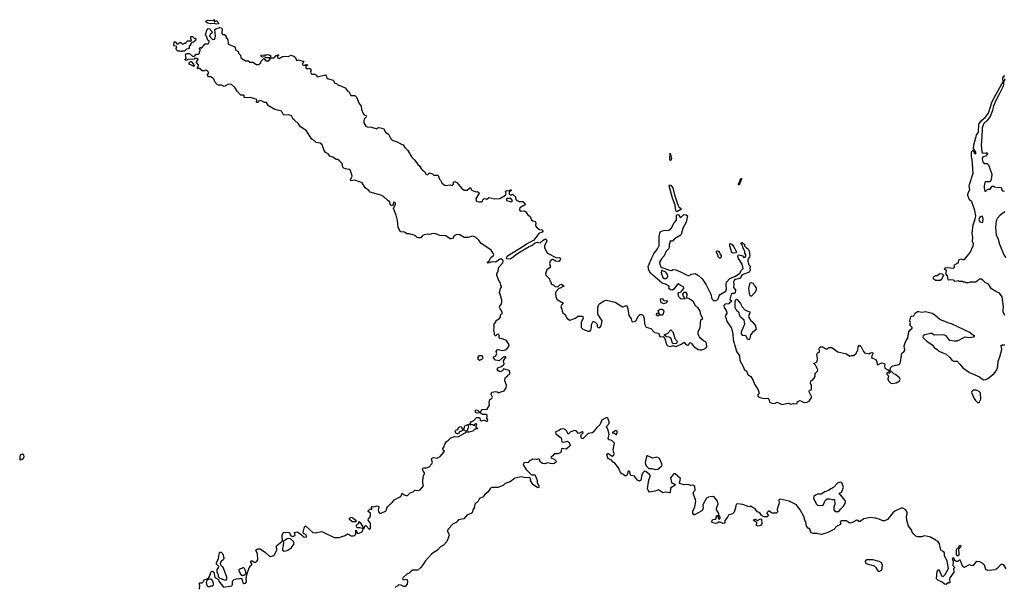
# Model space of a CAD drawing. Extents: x 2551545 to 2886624, y 315747 to 489036.
# Tile 64 of 119: x 2619619 to 2633039, y 383410 to 391150. Entities that reach past the tile are written whole.
import ezdxf

# ---------------------------------------------------------------- set-up
doc = ezdxf.new("R2010")
doc.units = 0

msp = doc.modelspace()

# ---------------------------------------------------------------- linework, layer by layer
at = {"layer": '0CON10XD'}
for points in [[(2622298, 391088), (2622275, 391100), (2622225, 391092), (2622185, 391102), (2622160, 391115), (2622160, 391135), (2622185, 391142), (2622255, 391140), (2622265, 391150), (2622275, 391150), (2622280, 391145), (2622270, 391135), (2622272, 391122), (2622308, 391138), (2622310, 391125), (2622328, 391105), (2622330, 391095), (2622325, 391092), (2622298, 391088)], [(2625426, 385384), (2625435, 385399), (2625464, 385416), (2625495, 385450), (2625547, 385467), (2625595, 385460), (2625715, 385530), (2625745, 385528), (2625800, 385545), (2625825, 385570), (2625835, 385570), (2625845, 385580), (2625858, 385572), (2625858, 385578), (2625850, 385580), (2625840, 385595), (2625840, 385615), (2625850, 385625), (2625845, 385640), (2625835, 385640), (2625820, 385625), (2625815, 385610), (2625797, 385627), (2625772, 385628), (2625765, 385620), (2625760, 385625), (2625760, 385645), (2625772, 385665), (2625808, 385685), (2625844, 385726), (2625884, 385724), (2625892, 385715), (2625895, 385690), (2625908, 385678), (2625955, 385688), (2625980, 385675), (2625996, 385675), (2625998, 385695), (2625988, 385715), (2625992, 385735), (2625989, 385759), (2625976, 385766), (2625928, 385768), (2625895, 385790), (2625853, 385783), (2625833, 385795), (2625833, 385825), (2625845, 385832), (2625865, 385822), (2625885, 385800), (2625895, 385800), (2625926, 385834), (2625990, 385840), (2626020, 385895), (2626016, 385926), (2626029, 385971), (2626052, 385985), (2626062, 386005), (2626047, 386037), (2626048, 386062), (2626057, 386073), (2626105, 386082), (2626126, 386076), (2626145, 386060), (2626175, 386076), (2626222, 386088), (2626250, 386130), (2626254, 386165), (2626229, 386225), (2626234, 386266), (2626268, 386295), (2626275, 386310), (2626285, 386308), (2626299, 386321), (2626300, 386345), (2626290, 386365), (2626215, 386390), (2626200, 386360), (2626165, 386348), (2626140, 386360), (2626128, 386385), (2626138, 386402), (2626188, 386422), (2626215, 386442), (2626220, 386455), (2626211, 386499), (2626250, 386555), (2626235, 386557), (2626202, 386545), (2626153, 386497), (2626106, 386506), (2626070, 386545), (2626080, 386555), (2626105, 386563), (2626113, 386575), (2626120, 386595), (2626113, 386625), (2626125, 386650), (2626142, 386652), (2626205, 386637), (2626255, 386654), (2626287, 386695), (2626292, 386715), (2626254, 386774), (2626195, 386798), (2626163, 386803), (2626152, 386812), (2626150, 386825), (2626158, 386835), (2626145, 386860), (2626122, 386858), (2626115, 386840), (2626105, 386840), (2626090, 386855), (2626092, 386885), (2626082, 386905), (2626087, 386975), (2626080, 386995), (2626110, 387025), (2626115, 387050), (2626160, 387075), (2626172, 387098), (2626173, 387127), (2626185, 387140), (2626200, 387145), (2626188, 387185), (2626167, 387207), (2626160, 387225), (2626162, 387245), (2626188, 387275), (2626192, 387295), (2626190, 387335), (2626180, 387345), (2626180, 387365), (2626160, 387425), (2626170, 387485), (2626187, 387503), (2626188, 387515), (2626175, 387530), (2626166, 387566), (2626145, 387602), (2626124, 387665), (2626124, 387686), (2626140, 387725), (2626150, 387775), (2626202, 387835), (2626208, 387855), (2626205, 387871), (2626185, 387884), (2626167, 387883), (2626105, 387842), (2626055, 387849), (2626005, 387830), (2625995, 387834), (2625994, 387845), (2626016, 387864), (2626041, 387905), (2626076, 387935), (2626081, 387945), (2626078, 387955), (2626046, 388005), (2625947, 388077), (2625908, 388098), (2625875, 388143), (2625831, 388185), (2625795, 388196), (2625728, 388182), (2625675, 388180), (2625616, 388216), (2625575, 388222), (2625534, 388196), (2625525, 388172), (2625495, 388160), (2625485, 388161), (2625425, 388202), (2625348, 388208), (2625285, 388231), (2625255, 388236), (2625205, 388222), (2625174, 388226), (2625130, 388215), (2625110, 388205), (2625085, 388177), (2625054, 388174), (2625035, 388178), (2625015, 388202), (2624995, 388212), (2624925, 388232), (2624895, 388232), (2624865, 388253), (2624815, 388258), (2624805, 388263), (2624779, 388319), (2624766, 388414), (2624749, 388485), (2624714, 388575), (2624743, 388635), (2624735, 388658), (2624715, 388660), (2624703, 388617), (2624680, 388615), (2624670, 388625), (2624665, 388668), (2624641, 388681), (2624579, 388739), (2624539, 388759), (2624395, 388799), (2624379, 388819), (2624329, 388855), (2624285, 388924), (2624185, 388960), (2624132, 388952), (2624127, 388965), (2624149, 389015), (2624126, 389095), (2624109, 389109), (2624060, 389115), (2624038, 389125), (2624025, 389140), (2624015, 389190), (2623991, 389211), (2623975, 389232), (2623955, 389242), (2623933, 389243), (2623888, 389275), (2623845, 389290), (2623825, 389320), (2623785, 389338), (2623768, 389365), (2623742, 389442), (2623714, 389464), (2623660, 389475), (2623633, 389503), (2623601, 389521), (2623525, 389638), (2623447, 389687), (2623419, 389729), (2623360, 389785), (2623344, 389794), (2623325, 389838), (2623285, 389852), (2623225, 389848), (2623212, 389855), (2623185, 389902), (2623095, 389927), (2623010, 389975), (2622985, 390020), (2622955, 390020), (2622905, 390048), (2622875, 390040), (2622858, 390022), (2622845, 390020), (2622850, 390055), (2622837, 390067), (2622765, 390088), (2622725, 390083), (2622685, 390088), (2622678, 390095), (2622680, 390115), (2622675, 390120), (2622635, 390120), (2622625, 390128), (2622584, 390174), (2622552, 390225), (2622505, 390267), (2622465, 390273), (2622405, 390238), (2622368, 390258), (2622328, 390258), (2622310, 390265), (2622272, 390305), (2622268, 390335), (2622253, 390353), (2622225, 390370), (2622195, 390372), (2622185, 390382), (2622180, 390405), (2622190, 390415), (2622190, 390435), (2622170, 390455), (2622155, 390462), (2622136, 390454), (2622105, 390452), (2622085, 390480), (2622075, 390480), (2622065, 390490), (2622042, 390482), (2622040, 390495), (2622050, 390505), (2622058, 390535), (2622030, 390565), (2622030, 390575), (2622050, 390605), (2622035, 390620), (2622005, 390620), (2621995, 390610), (2621912, 390608), (2621905, 390600), (2621875, 390600), (2621870, 390605), (2621890, 390625), (2621880, 390675), (2621892, 390688), (2621935, 390690), (2621972, 390652), (2621995, 390650), (2622025, 390680), (2622055, 390680), (2622070, 390695), (2622070, 390715), (2622080, 390725), (2622080, 390745), (2622070, 390755), (2622072, 390768), (2622085, 390770), (2622095, 390760), (2622145, 390820), (2622185, 390820), (2622198, 390832), (2622200, 390855), (2622182, 390872), (2622167, 390927), (2622150, 390945), (2622150, 390955), (2622162, 390968), (2622163, 390997), (2622185, 391032), (2622206, 391026), (2622240, 390985), (2622238, 390965), (2622213, 390947), (2622208, 390925), (2622244, 390884), (2622265, 390878), (2622277, 390883), (2622286, 390926), (2622280, 391015), (2622293, 391027), (2622348, 391042), (2622369, 391039), (2622380, 391015), (2622373, 390983), (2622375, 390960), (2622388, 390948), (2622405, 390948), (2622430, 390935), (2622430, 390915), (2622457, 390875), (2622462, 390822), (2622475, 390810), (2622549, 390779), (2622564, 390734), (2622598, 390718), (2622600, 390695), (2622630, 390665), (2622632, 390632), (2622695, 390590), (2622735, 390590), (2622755, 390570), (2622795, 390570), (2622845, 390540), (2622875, 390540), (2622900, 390555), (2622910, 390585), (2622945, 390620), (2622975, 390590), (2623015, 390590), (2623042, 390628), (2623085, 390630), (2623115, 390660), (2623125, 390660), (2623135, 390670), (2623145, 390670), (2623148, 390662), (2623132, 390648), (2623130, 390635), (2623155, 390622), (2623203, 390647), (2623235, 390652), (2623282, 390648), (2623315, 390667), (2623355, 390652), (2623377, 390635), (2623392, 390592), (2623415, 390602), (2623486, 390586), (2623486, 390574), (2623470, 390545), (2623482, 390532), (2623515, 390530), (2623525, 390540), (2623538, 390538), (2623540, 390525), (2623520, 390515), (2623520, 390495), (2623535, 390480), (2623565, 390490), (2623586, 390476), (2623590, 390465), (2623582, 390435), (2623590, 390415), (2623605, 390408), (2623637, 390407), (2623663, 390393), (2623675, 390372), (2623785, 390396), (2623796, 390385), (2623810, 390350), (2623890, 390325), (2623900, 390315), (2623905, 390290), (2623935, 390278), (2623958, 390258), (2623975, 390258), (2624055, 390222), (2624084, 390184), (2624105, 390170), (2624130, 390115), (2624186, 390116), (2624210, 390095), (2624246, 390006), (2624275, 389970), (2624276, 389925), (2624299, 389869), (2624315, 389852), (2624338, 389845), (2624342, 389835), (2624338, 389815), (2624315, 389792), (2624308, 389775), (2624308, 389745), (2624337, 389697), (2624357, 389687), (2624416, 389686), (2624485, 389660), (2624500, 389675), (2624515, 389680), (2624577, 389667), (2624606, 389616), (2624652, 389585), (2624663, 389555), (2624676, 389525), (2624695, 389506), (2624765, 389485), (2624815, 389455), (2624846, 389445), (2624868, 389408), (2624909, 389365), (2624958, 389278), (2625006, 389235), (2625047, 389177), (2625065, 389162), (2625095, 389110), (2625142, 389075), (2625154, 389044), (2625177, 389033), (2625205, 389060), (2625246, 389046), (2625265, 389028), (2625315, 389028), (2625328, 389015), (2625340, 388975), (2625355, 388960), (2625373, 388925), (2625410, 388895), (2625425, 388888), (2625485, 388897), (2625515, 388890), (2625530, 388905), (2625532, 388935), (2625548, 388942), (2625578, 388928), (2625642, 388852), (2625675, 388827), (2625720, 388825), (2625755, 388856), (2625769, 388859), (2625773, 388835), (2625782, 388825), (2625835, 388803), (2625855, 388807), (2625878, 388795), (2625882, 388785), (2625838, 388705), (2625839, 388685), (2625845, 388677), (2625875, 388666), (2625915, 388668), (2625926, 388674), (2625933, 388695), (2625945, 388707), (2625955, 388712), (2625988, 388702), (2626015, 388727), (2626095, 388709), (2626164, 388714)], [(2621815, 390710), (2621805, 390720), (2621775, 390720), (2621755, 390740), (2621752, 390755), (2621760, 390785), (2621720, 390795), (2621722, 390848), (2621745, 390850), (2621752, 390832), (2621765, 390820), (2621775, 390820), (2621795, 390840), (2621817, 390837), (2621835, 390820), (2621855, 390820), (2621865, 390830), (2621885, 390830), (2621892, 390848), (2621908, 390862), (2621958, 390862), (2621960, 390875), (2621950, 390885), (2621950, 390915), (2621955, 390920), (2621975, 390920), (2621995, 390900), (2622005, 390900), (2622018, 390888), (2622018, 390872), (2621988, 390842), (2621965, 390840), (2621950, 390825), (2621950, 390815), (2621930, 390785), (2621930, 390765), (2621918, 390752), (2621892, 390748), (2621865, 390720), (2621825, 390720), (2621815, 390710)], [(2623025, 390630), (2622975, 390630), (2622965, 390640), (2622913, 390643), (2622910, 390665), (2622955, 390670), (2622965, 390660), (2622993, 390677), (2623015, 390672), (2623040, 390655), (2623038, 390642), (2623025, 390630)], [(2621995, 390510), (2621962, 390532), (2621943, 390533), (2621930, 390545), (2621928, 390562), (2621945, 390580), (2621955, 390580), (2621990, 390545), (2621990, 390535), (2622000, 390525), (2621995, 390510)], [(2633045, 387115), (2633024, 387166), (2633022, 387195), (2633029, 387235), (2633009, 387369), (2632975, 387422), (2632924, 387444), (2632865, 387482), (2632823, 387543), (2632777, 387567), (2632750, 387595), (2632725, 387610), (2632695, 387610), (2632670, 387585), (2632647, 387573), (2632575, 387570), (2632545, 387560), (2632515, 387560), (2632505, 387570), (2632483, 387573), (2632475, 387580), (2632425, 387580), (2632415, 387590), (2632365, 387582), (2632345, 387600), (2632305, 387602), (2632285, 387598), (2632273, 387605), (2632266, 387656), (2632243, 387685), (2632251, 387725), (2632221, 387751), (2632234, 387766), (2632265, 387770), (2632345, 387760), (2632360, 387775), (2632360, 387805), (2632410, 387835), (2632425, 387880), (2632445, 387888), (2632475, 387878), (2632498, 387882), (2632572, 387975), (2632614, 388066), (2632618, 388095), (2632604, 388125), (2632608, 388185), (2632601, 388235), (2632616, 388354), (2632644, 388435), (2632651, 388475), (2632637, 388547), (2632598, 388665), (2632564, 388695), (2632554, 388715), (2632544, 388754), (2632546, 388785), (2632568, 388835), (2632561, 388875), (2632566, 388904), (2632613, 389057), (2632602, 389242), (2632592, 389285), (2632593, 389347), (2632615, 389370), (2632635, 389330), (2632645, 389320), (2632650, 389325), (2632650, 389345), (2632620, 389395), (2632623, 389443), (2632662, 389575), (2632686, 389614), (2632694, 389725), (2632726, 389775), (2632780, 389815), (2632825, 389875), (2632875, 390035), (2633005, 390275), (2633023, 390297), (2633020, 390355), (2633035, 390386), (2633044, 390386)], [(2633047, 390345), (2633035, 390311), (2633026, 390304), (2633030, 390275), (2633025, 390245), (2632962, 390115), (2632936, 390075), (2632893, 389975), (2632880, 389910), (2632848, 389832), (2632799, 389771), (2632761, 389735), (2632737, 389675), (2632734, 389546), (2632722, 389445), (2632734, 389345), (2632745, 389334), (2632785, 389332), (2632805, 389340), (2632812, 389325), (2632785, 389290), (2632745, 389280), (2632735, 389250), (2632745, 389212), (2632765, 389190), (2632805, 389190), (2632825, 389170), (2632868, 389045), (2632860, 388965), (2632835, 388940), (2632785, 388940), (2632775, 388930), (2632764, 388885), (2632764, 388855), (2632775, 388810), (2632785, 388810), (2632815, 388840), (2632845, 388840), (2632875, 388880), (2632895, 388880), (2632905, 388870), (2632945, 388862), (2632977, 388867), (2633000, 388855), (2633000, 388835), (2633015, 388818), (2633040, 388810)], [(2628495, 389228), (2628485, 389232), (2628481, 389251), (2628485, 389330), (2628504, 389255), (2628495, 389228)], [(2629425, 388894), (2629415, 388898), (2629415, 388912), (2629430, 388930), (2629445, 388979), (2629455, 388988), (2629454, 388965), (2629425, 388894)], [(2626164, 388714), (2626240, 388755), (2626248, 388775), (2626240, 388805), (2626250, 388815), (2626295, 388820), (2626305, 388830), (2626318, 388828), (2626318, 388822), (2626292, 388798), (2626290, 388775), (2626305, 388760), (2626325, 388760), (2626335, 388770), (2626352, 388752), (2626365, 388750), (2626378, 388735), (2626377, 388705), (2626388, 388688), (2626425, 388670), (2626475, 388669), (2626510, 388635), (2626508, 388625), (2626492, 388615), (2626435, 388586), (2626429, 388565), (2626433, 388553), (2626455, 388540), (2626495, 388544), (2626515, 388536), (2626541, 388495), (2626577, 388465), (2626595, 388423), (2626615, 388408), (2626646, 388396), (2626652, 388382), (2626651, 388341), (2626661, 388321), (2626705, 388288), (2626736, 388286), (2626750, 388265), (2626748, 388255), (2626735, 388246), (2626705, 388241), (2626696, 388234), (2626626, 388144), (2626525, 388088), (2626489, 388061), (2626267, 387925), (2626251, 387905), (2626254, 387895), (2626265, 387895), (2626305, 387890), (2626324, 387896), (2626395, 387955), (2626562, 388058), (2626600, 388070), (2626645, 388105), (2626676, 388116), (2626715, 388106), (2626753, 388145), (2626775, 388156), (2626795, 388158), (2626802, 388135), (2626774, 388066), (2626773, 388045), (2626798, 387985), (2626815, 387968), (2626935, 387903), (2626975, 387907), (2626992, 387895), (2626987, 387875), (2626965, 387852), (2626920, 387855), (2626885, 387880), (2626875, 387880), (2626850, 387855), (2626840, 387825), (2626854, 387775), (2626805, 387737), (2626786, 387685), (2626788, 387665), (2626840, 387615), (2626845, 387590), (2626858, 387575), (2626868, 387545), (2626901, 387531), (2626915, 387514), (2626955, 387509), (2626982, 387535), (2627002, 387542), (2627040, 387515), (2627015, 387508), (2626985, 387487), (2626966, 387484), (2626931, 387445), (2626922, 387425), (2626926, 387365), (2626944, 387334), (2627030, 387285), (2627002, 387258), (2626994, 387235), (2627010, 387205), (2627011, 387175), (2627020, 387155), (2627056, 387126), (2627066, 387095), (2627080, 387075), (2627115, 387053), (2627195, 387080), (2627225, 387107), (2627285, 387108), (2627293, 387103), (2627297, 387075), (2627273, 387025), (2627273, 386955), (2627295, 386928), (2627365, 386903), (2627386, 386904), (2627402, 386915), (2627413, 386955), (2627412, 386995), (2627435, 387040), (2627465, 387022), (2627488, 386998), (2627491, 386965), (2627505, 386951), (2627525, 386951), (2627544, 386975), (2627556, 387045), (2627499, 387135), (2627500, 387225), (2627513, 387265), (2627525, 387280), (2627583, 387317), (2627615, 387326), (2627735, 387296), (2627835, 387236), (2627852, 387238), (2627885, 387253), (2627896, 387246), (2627909, 387209), (2627921, 387115), (2627952, 387072), (2627964, 387035), (2627975, 387029), (2628015, 387038), (2628045, 387100), (2628075, 387128), (2628095, 387130), (2628108, 387125), (2628118, 387115), (2628132, 387075), (2628137, 387005), (2628157, 386957), (2628221, 386941), (2628272, 386885), (2628324, 386874), (2628345, 386831), (2628355, 386826), (2628388, 386828), (2628412, 386802), (2628433, 386723), (2628455, 386705), (2628485, 386695), (2628525, 386709), (2628555, 386695), (2628575, 386696), (2628636, 386724), (2628675, 386752), (2628700, 386720), (2628725, 386712), (2628741, 386719), (2628755, 386748), (2628770, 386740), (2628806, 386695), (2628865, 386654), (2628894, 386646), (2628915, 386648), (2628944, 386656), (2628977, 386675), (2628983, 386695), (2628982, 386735), (2628974, 386754), (2628941, 386771), (2628901, 386805), (2628884, 386825), (2628868, 386858), (2628866, 386894), (2628892, 386955), (2628904, 387056), (2628928, 387075), (2628899, 387135), (2628898, 387158), (2628888, 387185), (2628868, 387215), (2628835, 387242), (2628798, 387308), (2628742, 387342), (2628712, 387352), (2628715, 387405), (2628705, 387429), (2628695, 387433), (2628672, 387428), (2628654, 387406), (2628660, 387380), (2628688, 387342), (2628635, 387340), (2628605, 387370), (2628593, 387417), (2628605, 387432), (2628625, 387436), (2628645, 387454), (2628669, 387485), (2628665, 387506), (2628624, 387524), (2628595, 387550), (2628584, 387545), (2628536, 387474), (2628515, 387464), (2628488, 387468), (2628467, 387485), (2628473, 387505), (2628470, 387515), (2628423, 387545), (2628376, 387556), (2628216, 387695), (2628192, 387735), (2628186, 387784), (2628235, 387902), (2628264, 387956), (2628313, 388025), (2628335, 388070), (2628334, 388195), (2628348, 388255), (2628395, 388276), (2628465, 388280), (2628505, 388314), (2628541, 388379), (2628573, 388417), (2628571, 388479), (2628575, 388491), (2628585, 388494), (2628598, 388488), (2628625, 388450), (2628672, 388495), (2628705, 388491), (2628720, 388475), (2628705, 388390), (2628658, 388305), (2628635, 388222), (2628622, 388205), (2628546, 388164), (2628515, 388132), (2628495, 388130), (2628485, 388140), (2628482, 388105), (2628470, 388085), (2628472, 388045), (2628462, 388025), (2628432, 387995), (2628402, 387928), (2628365, 387887), (2628339, 387845), (2628342, 387815), (2628359, 387779), (2628370, 387770), (2628475, 387734), (2628505, 387732), (2628525, 387742), (2628562, 387738), (2628624, 387714), (2628725, 387663), (2628745, 387662), (2628775, 387678), (2628825, 387688), (2628873, 387663), (2628920, 387615), (2628974, 387535), (2629038, 387408), (2629054, 387345), (2629065, 387328), (2629087, 387317), (2629115, 387320), (2629138, 387342), (2629154, 387385), (2629167, 387403), (2629245, 387448), (2629254, 387475), (2629247, 387535), (2629251, 387569), (2629300, 387620), (2629375, 387653), (2629434, 387695), (2629457, 387733), (2629479, 387755), (2629467, 387817), (2629417, 387895), (2629409, 387921), (2629411, 387939), (2629425, 387942), (2629472, 387932), (2629485, 387910), (2629505, 387912), (2629518, 387925), (2629518, 387945), (2629502, 387965), (2629502, 387995), (2629478, 388035), (2629468, 388078), (2629450, 388095), (2629455, 388110), (2629465, 388110), (2629482, 388092), (2629498, 388088), (2629500, 388065), (2629525, 388038), (2629546, 388026), (2629558, 388005), (2629568, 387968), (2629571, 387929), (2629565, 387912), (2629544, 387886), (2629543, 387855), (2629558, 387808), (2629580, 387785), (2629572, 387768), (2629577, 387735), (2629561, 387709), (2629465, 387669), (2629435, 387623), (2629375, 387609), (2629355, 387595), (2629346, 387575), (2629352, 387535), (2629346, 387496), (2629373, 387465), (2629372, 387425), (2629363, 387417), (2629325, 387416), (2629314, 387405), (2629300, 387335), (2629320, 387315), (2629322, 387305), (2629285, 387274), (2629235, 387272), (2629215, 387255), (2629219, 387225), (2629254, 387174), (2629256, 387145), (2629236, 387114), (2629250, 387075), (2629252, 387045), (2629320, 386945), (2629337, 386867), (2629342, 386785), (2629375, 386677), (2629391, 386625), (2629428, 386565), (2629432, 386505), (2629481, 386421), (2629492, 386385), (2629529, 386355), (2629544, 386314), (2629586, 386285), (2629618, 386228), (2629635, 386178), (2629685, 386105), (2629699, 386055), (2629678, 386035), (2629675, 386025), (2629691, 386005), (2629765, 385985), (2629817, 385987), (2629830, 385975), (2629839, 385935), (2629885, 385917), (2629915, 385919), (2629945, 385933), (2630005, 385904), (2630095, 385922), (2630135, 385909), (2630165, 385916), (2630205, 385913), (2630214, 385916), (2630222, 385945), (2630255, 385956), (2630287, 385937), (2630315, 385928), (2630353, 385935), (2630380, 385950), (2630416, 386005), (2630386, 386065), (2630381, 386089), (2630383, 386097), (2630406, 386104), (2630412, 386115), (2630410, 386165), (2630397, 386187), (2630404, 386225), (2630429, 386241), (2630451, 386269), (2630459, 386285), (2630462, 386325), (2630492, 386358), (2630496, 386375), (2630490, 386395), (2630467, 386437), (2630440, 386465), (2630475, 386476), (2630489, 386491), (2630493, 386533), (2630484, 386585), (2630495, 386603), (2630520, 386625), (2630515, 386670), (2630535, 386689), (2630565, 386689), (2630605, 386662), (2630627, 386663), (2630648, 386682), (2630685, 386678), (2630708, 386668), (2630771, 386621), (2630890, 386595), (2630935, 386560), (2630955, 386572), (2630985, 386573), (2631017, 386595), (2631044, 386645), (2631045, 386688), (2631065, 386712), (2631085, 386698), (2631113, 386645), (2631118, 386625), (2631135, 386607), (2631205, 386592), (2631215, 386608), (2631235, 386612), (2631245, 386608), (2631246, 386594), (2631233, 386567), (2631230, 386545), (2631243, 386533), (2631288, 386515), (2631302, 386485), (2631307, 386447), (2631315, 386442), (2631365, 386472), (2631405, 386462), (2631412, 386455)], [(2628575, 388531), (2628562, 388542), (2628553, 388623), (2628515, 388715), (2628473, 388885), (2628475, 388897), (2628495, 388892), (2628523, 388855), (2628544, 388764), (2628589, 388625), (2628605, 388598), (2628628, 388575), (2628628, 388562), (2628575, 388531)], [(2626325, 388668), (2626337, 388685), (2626308, 388718), (2626295, 388710), (2626265, 388712), (2626254, 388706), (2626255, 388683), (2626325, 388668)], [(2633048, 388532), (2632983, 388485), (2632947, 388445), (2632930, 388405), (2632920, 388315), (2632928, 388215), (2632957, 388155), (2632975, 388090), (2633033, 387945), (2633058, 387905)], [(2632735, 388384), (2632745, 388394), (2632752, 388425), (2632748, 388458), (2632735, 388470), (2632704, 388456), (2632691, 388425), (2632704, 388394), (2632735, 388384)], [(2629165, 387900), (2629155, 387900), (2629140, 387915), (2629140, 387935), (2629110, 387985), (2629125, 388000), (2629135, 388000), (2629148, 387988), (2629157, 387977), (2629160, 387955), (2629178, 387935), (2629178, 387915), (2629165, 387900)], [(2629345, 387967), (2629327, 387977), (2629298, 388065), (2629296, 388094), (2629302, 388098), (2629327, 388087), (2629349, 388059), (2629388, 387985), (2629385, 387970), (2629345, 387967)], [(2628425, 387622), (2628454, 387645), (2628448, 387675), (2628425, 387705), (2628375, 387731), (2628365, 387730), (2628364, 387696), (2628386, 387636), (2628402, 387622), (2628425, 387622)], [(2632165, 387592), (2632103, 387593), (2632075, 387615), (2632072, 387638), (2632086, 387654), (2632105, 387661), (2632125, 387660), (2632161, 387689), (2632193, 387685), (2632211, 387665), (2632184, 387606), (2632165, 387592)], [(2629595, 387380), (2629585, 387380), (2629571, 387395), (2629557, 387485), (2629575, 387560), (2629585, 387568), (2629616, 387556), (2629635, 387520), (2629658, 387495), (2629657, 387465), (2629644, 387435), (2629595, 387380)], [(2628395, 387277), (2628374, 387284), (2628363, 387295), (2628354, 387335), (2628358, 387345), (2628365, 387350), (2628382, 387345), (2628394, 387324), (2628405, 387316), (2628435, 387322), (2628446, 387305), (2628435, 387287), (2628425, 387284), (2628395, 387277)], [(2629545, 386791), (2629515, 386839), (2629474, 386844), (2629458, 386865), (2629458, 386895), (2629503, 387005), (2629494, 387055), (2629444, 387093), (2629428, 387125), (2629424, 387154), (2629395, 387182), (2629369, 387225), (2629370, 387305), (2629385, 387340), (2629395, 387340), (2629445, 387280), (2629468, 387235), (2629505, 387187), (2629570, 387165), (2629572, 387155), (2629553, 387105), (2629555, 387090), (2629578, 387055), (2629610, 387025), (2629646, 386975), (2629657, 386925), (2629606, 386885), (2629579, 386851), (2629565, 386791), (2629545, 386791)], [(2628325, 387110), (2628302, 387112), (2628298, 387125), (2628305, 387150), (2628315, 387150), (2628325, 387140), (2628340, 387145), (2628332, 387152), (2628320, 387185), (2628348, 387202), (2628375, 387203), (2628397, 387175), (2628391, 387139), (2628375, 387122), (2628352, 387122), (2628345, 387130), (2628325, 387110)], [(2631412, 386455), (2631404, 386424), (2631409, 386399), (2631450, 386375), (2631462, 386362), (2631480, 386360), (2631478, 386332), (2631465, 386330), (2631455, 386340), (2631440, 386335), (2631440, 386315), (2631460, 386295), (2631453, 386255), (2631460, 386225), (2631492, 386192), (2631515, 386188), (2631565, 386198), (2631610, 386225), (2631618, 386245), (2631610, 386265), (2631555, 386310), (2631532, 386322), (2631498, 386358), (2631480, 386360), (2631480, 386375), (2631490, 386385), (2631490, 386405), (2631510, 386425), (2631555, 386440), (2631587, 386443), (2631610, 386455), (2631625, 386480), (2631642, 386605), (2631670, 386620), (2631683, 386645), (2631674, 386705), (2631686, 386744), (2631705, 386783), (2631724, 386806), (2631738, 386892), (2631758, 386922), (2631783, 386945), (2631782, 386955), (2631752, 386985), (2631760, 387015), (2631750, 387045), (2631765, 387100), (2631775, 387108), (2631805, 387112), (2631825, 387147), (2631855, 387170), (2631875, 387172), (2631915, 387162), (2631965, 387170), (2632055, 387147), (2632092, 387125), (2632165, 387063), (2632269, 387021), (2632315, 387009), (2632573, 386885), (2632606, 386856), (2632628, 386845), (2632630, 386835), (2632617, 386823), (2632565, 386812), (2632501, 386819), (2632395, 386768), (2632355, 386767), (2632295, 386774), (2632247, 386837), (2632215, 386852), (2632085, 386850), (2632052, 386872), (2632035, 386872), (2631955, 386853), (2631935, 386840), (2631929, 386825), (2631933, 386813), (2631981, 386765), (2632056, 386715), (2632087, 386675), (2632125, 386651), (2632145, 386630), (2632245, 386589), (2632295, 386545), (2632327, 386505), (2632355, 386493), (2632395, 386493), (2632431, 386451), (2632475, 386403), (2632565, 386337), (2632701, 386281), (2632755, 386238), (2632785, 386242), (2632815, 386257), (2632903, 386327), (2632936, 386375), (2632951, 386425), (2632957, 386495), (2632980, 386555), (2633007, 386655), (2633002, 386685), (2632992, 386705), (2633010, 386715), (2633044, 386716)], [(2628525, 386730), (2628515, 386740), (2628493, 386813), (2628473, 386823), (2628434, 386824), (2628402, 386855), (2628455, 386876), (2628495, 386920), (2628505, 386913), (2628522, 386892), (2628554, 386794), (2628578, 386768), (2628577, 386745), (2628565, 386734), (2628525, 386730)], [(2625885, 386502), (2625868, 386515), (2625870, 386550), (2625885, 386570), (2625912, 386572), (2625927, 386555), (2625932, 386535), (2625915, 386517), (2625885, 386502)], [(2632695, 385928), (2632717, 385975), (2632715, 386060), (2632695, 386080), (2632656, 386096), (2632615, 386098), (2632595, 386080), (2632593, 386065), (2632628, 385985), (2632645, 385958), (2632675, 385928), (2632695, 385928)], [(2633064, 383664), (2633035, 383708), (2633015, 383722), (2633005, 383727), (2632985, 383716), (2632943, 383667), (2632915, 383650), (2632815, 383641), (2632787, 383655), (2632770, 383710), (2632745, 383736), (2632705, 383758), (2632665, 383762), (2632645, 383748), (2632610, 383705), (2632560, 383715), (2632492, 383682), (2632469, 383699), (2632452, 383755), (2632438, 383778), (2632425, 383780), (2632405, 383760), (2632385, 383760), (2632362, 383782), (2632360, 383795), (2632345, 383810), (2632330, 383805), (2632343, 383763), (2632339, 383709), (2632360, 383685), (2632360, 383675), (2632348, 383662), (2632349, 383615), (2632298, 383538), (2632291, 383515), (2632297, 383473), (2632275, 383472), (2632245, 383450), (2632225, 383453), (2632192, 383482), (2632135, 383506), (2632115, 383524), (2632123, 383625), (2632135, 383650), (2632145, 383649), (2632155, 383635), (2632185, 383568), (2632205, 383558), (2632235, 383586), (2632278, 383665), (2632261, 383765), (2632224, 383845), (2632225, 383878), (2632215, 383893), (2632174, 383915), (2632154, 384005), (2632138, 384028), (2632109, 384049), (2632035, 384092), (2631995, 384104), (2631945, 384110), (2631915, 384099), (2631855, 384097), (2631835, 384107), (2631807, 384135), (2631785, 384162), (2631776, 384196), (2631734, 384245), (2631711, 384325), (2631708, 384375), (2631716, 384406), (2631717, 384425), (2631698, 384465), (2631658, 384488), (2631635, 384491), (2631545, 384448), (2631520, 384425), (2631446, 384334), (2631405, 384315), (2631385, 384315), (2631335, 384339), (2631285, 384355), (2631215, 384363), (2631125, 384342), (2631075, 384308), (2631058, 384308), (2631045, 384321), (2631025, 384326), (2630985, 384297), (2630935, 384284), (2630885, 384316), (2630815, 384316), (2630804, 384305), (2630810, 384275), (2630795, 384261), (2630755, 384243), (2630715, 384198), (2630625, 384151), (2630545, 384132), (2630486, 384146), (2630435, 384143), (2630413, 384155), (2630397, 384175), (2630388, 384205), (2630365, 384218), (2630342, 384245), (2630332, 384305), (2630322, 384325), (2630306, 384375), (2630258, 384465), (2630205, 384536), (2630105, 384586), (2629985, 384612), (2629968, 384602), (2629972, 384558), (2629943, 384475), (2629946, 384434), (2629935, 384422), (2629877, 384423), (2629835, 384450), (2629825, 384450), (2629804, 384426), (2629805, 384410), (2629820, 384395), (2629820, 384385), (2629805, 384373), (2629765, 384370), (2629742, 384382), (2629730, 384390), (2629706, 384426), (2629675, 384438), (2629638, 384485), (2629605, 384498), (2629585, 384518), (2629555, 384508), (2629475, 384537), (2629402, 384548), (2629388, 384542), (2629379, 384525), (2629377, 384495), (2629358, 384435), (2629335, 384412), (2629280, 384395), (2629268, 384365), (2629228, 384322), (2629228, 384285), (2629205, 384278), (2629165, 384300), (2629145, 384300), (2629126, 384284), (2629105, 384281), (2629053, 384293), (2629048, 384305), (2629065, 384333), (2629102, 384338), (2629110, 384345), (2629110, 384365), (2629125, 384390), (2629138, 384388), (2629140, 384355), (2629155, 384340), (2629167, 384353), (2629168, 384365), (2629150, 384395), (2629150, 384415), (2629135, 384440), (2629118, 384465), (2629116, 384485), (2629137, 384547), (2629132, 384585), (2629085, 384643), (2629055, 384649), (2629005, 384639), (2628980, 384625), (2628931, 384535), (2628934, 384485), (2628916, 384454), (2628815, 384398), (2628805, 384400), (2628795, 384420), (2628792, 384455), (2628821, 384505), (2628835, 384585), (2628832, 384605), (2628798, 384695), (2628805, 384715), (2628824, 384736), (2628821, 384785), (2628795, 384804), (2628765, 384797), (2628730, 384810), (2628675, 384809), (2628614, 384824), (2628624, 384895), (2628555, 384958), (2628534, 384956), (2628489, 384905), (2628501, 384841), (2628515, 384828), (2628548, 384815), (2628552, 384805), (2628495, 384765), (2628488, 384752), (2628486, 384704), (2628471, 384699), (2628425, 384708), (2628385, 384700), (2628325, 384738), (2628279, 384721), (2628205, 384708), (2628185, 384734), (2628178, 384755), (2628192, 384875), (2628211, 384915), (2628214, 384935), (2628205, 384950), (2628155, 384991), (2628135, 384996), (2628115, 384977), (2628099, 384945), (2628085, 384870), (2628065, 384858), (2628041, 384871), (2627998, 384925), (2627955, 384934), (2627945, 384943), (2627932, 384992), (2627915, 384992), (2627908, 384985), (2627898, 384945), (2627885, 384930), (2627868, 384928), (2627855, 384948), (2627825, 384957), (2627804, 384984), (2627780, 385040), (2627732, 385102), (2627708, 385118), (2627680, 385150), (2627643, 385163), (2627635, 385177), (2627620, 385225), (2627626, 385234), (2627645, 385234), (2627695, 385198), (2627716, 385214), (2627722, 385228), (2627709, 385285), (2627726, 385376), (2627691, 385411), (2627653, 385423), (2627645, 385426), (2627641, 385441), (2627654, 385495), (2627639, 385555), (2627616, 385605), (2627653, 385645), (2627655, 385665), (2627636, 385715), (2627615, 385724), (2627552, 385688), (2627528, 385625), (2627483, 385587), (2627435, 385524), (2627421, 385515), (2627365, 385506), (2627295, 385436), (2627275, 385445), (2627265, 385465), (2627270, 385490), (2627297, 385515), (2627295, 385528), (2627285, 385532), (2627250, 385510), (2627235, 385509), (2627202, 385542), (2627175, 385549), (2627123, 385527), (2627095, 385498), (2627072, 385542), (2627053, 385563), (2627035, 385571), (2626993, 385567), (2626964, 385546), (2626935, 385536), (2626924, 385525), (2626925, 385505), (2626998, 385448), (2627009, 385395), (2627035, 385390), (2627085, 385402), (2627106, 385386), (2627122, 385345), (2627095, 385315), (2627065, 385296), (2627005, 385301), (2626997, 385263), (2626986, 385244), (2626955, 385232), (2626905, 385228), (2626885, 385204), (2626857, 385185), (2626864, 385174), (2626905, 385159), (2626925, 385135), (2626929, 385115), (2626905, 385100), (2626875, 385093), (2626815, 385106), (2626775, 385092), (2626745, 385097), (2626712, 385122), (2626703, 385155), (2626695, 385163), (2626665, 385155), (2626615, 385159), (2626566, 385135), (2626545, 385109), (2626515, 385114), (2626486, 385104), (2626481, 385081), (2626521, 385015), (2626590, 384950), (2626605, 384943), (2626636, 384946), (2626645, 384940), (2626670, 384865), (2626671, 384835), (2626696, 384795), (2626695, 384772), (2626685, 384767), (2626670, 384770), (2626615, 384814), (2626582, 384865), (2626580, 384895), (2626572, 384902), (2626494, 384906), (2626455, 384917), (2626385, 384904), (2626365, 384896), (2626305, 384847), (2626235, 384826), (2626210, 384800), (2626135, 384773), (2626055, 384770), (2626035, 384764), (2625995, 384704), (2625960, 384675), (2625935, 384644), (2625887, 384623), (2625867, 384585), (2625822, 384545), (2625812, 384495), (2625795, 384465), (2625785, 384424), (2625772, 384415), (2625720, 384400), (2625673, 384345), (2625601, 384329), (2625566, 384294), (2625525, 384274), (2625455, 384197), (2625449, 384175), (2625470, 384135), (2625473, 384117), (2625442, 384035), (2625396, 383984), (2625355, 383963), (2625314, 383916), (2625255, 383881), (2625230, 383860)], [(2625595, 385500), (2625565, 385512), (2625554, 385535), (2625565, 385552), (2625589, 385561), (2625601, 385589), (2625615, 385600), (2625635, 385602), (2625645, 385580), (2625655, 385570), (2625665, 385570), (2625680, 385585), (2625680, 385605), (2625687, 385613), (2625725, 385630), (2625738, 385628), (2625732, 385618), (2625738, 385595), (2625723, 385567), (2625718, 385542), (2625695, 385540), (2625682, 385552), (2625655, 385550), (2625642, 385538), (2625615, 385530), (2625595, 385500)], [(2627755, 385492), (2627764, 385516), (2627763, 385535), (2627756, 385546), (2627734, 385546), (2627692, 385515), (2627725, 385514), (2627745, 385492), (2627755, 385492)], [(2622068, 383385), (2622072, 383435), (2622067, 383465), (2622075, 383473), (2622105, 383473), (2622120, 383485), (2622138, 383515), (2622168, 383522), (2622196, 383544), (2622210, 383565), (2622228, 383625), (2622245, 383630), (2622267, 383617), (2622278, 383545), (2622328, 383518), (2622332, 383492), (2622395, 383412), (2622509, 383431), (2622521, 383449), (2622518, 383495), (2622544, 383515), (2622575, 383527), (2622615, 383532), (2622645, 383528), (2622661, 383471), (2622675, 383462), (2622695, 383466), (2622712, 383485), (2622704, 383525), (2622713, 383587), (2622746, 383675), (2622788, 383725), (2622770, 383750), (2622768, 383765), (2622785, 383776), (2622825, 383750), (2622853, 383765), (2622863, 383785), (2622858, 383868), (2622838, 383915), (2622841, 383919), (2622865, 383937), (2622895, 383937), (2622970, 383885), (2623023, 383833), (2623035, 383831), (2623069, 383841), (2623092, 383858), (2623122, 383918), (2623124, 383935), (2623114, 383965), (2623118, 383975), (2623195, 384040), (2623202, 384055), (2623194, 384095), (2623198, 384125), (2623214, 384156), (2623225, 384163), (2623298, 384158), (2623308, 384115), (2623335, 384101), (2623372, 384118), (2623370, 384145), (2623362, 384158), (2623405, 384168), (2623462, 384125), (2623485, 384097), (2623524, 384096), (2623530, 384105), (2623522, 384125), (2623486, 384146), (2623482, 384162), (2623494, 384216), (2623505, 384240), (2623515, 384247), (2623616, 384156), (2623645, 384154), (2623735, 384173), (2623905, 384087), (2623975, 384090), (2624054, 384116), (2624085, 384138), (2624111, 384131), (2624135, 384113), (2624165, 384110), (2624185, 384118), (2624200, 384135), (2624200, 384185), (2624205, 384190), (2624210, 384165), (2624225, 384142), (2624245, 384147), (2624290, 384170), (2624300, 384210), (2624318, 384215), (2624322, 384245), (2624330, 384255), (2624338, 384255), (2624385, 384200), (2624400, 384215), (2624398, 384285), (2624367, 384325), (2624373, 384345), (2624398, 384375), (2624402, 384395), (2624399, 384419), (2624370, 384445), (2624370, 384455), (2624395, 384480), (2624418, 384472), (2624420, 384485), (2624410, 384495), (2624425, 384510), (2624445, 384508), (2624485, 384521), (2624506, 384516), (2624513, 384505), (2624506, 384465), (2624508, 384438), (2624521, 384421), (2624545, 384421), (2624615, 384454), (2624622, 384488), (2624635, 384512), (2624701, 384569), (2624725, 384602), (2624813, 384647), (2624834, 384696), (2624859, 384669), (2624885, 384661), (2624905, 384662), (2624942, 384698), (2624980, 384710), (2625005, 384733), (2625055, 384731), (2625083, 384745), (2625124, 384796), (2625114, 384835), (2625114, 384865), (2625124, 384935), (2625140, 384965), (2625120, 384995), (2625110, 385025), (2625112, 385035), (2625125, 385040), (2625165, 385038), (2625202, 385055), (2625238, 385092), (2625246, 385114), (2625233, 385157), (2625240, 385175), (2625265, 385180), (2625305, 385172), (2625321, 385179), (2625348, 385195), (2625399, 385251), (2625410, 385265), (2625392, 385282), (2625387, 385303), (2625404, 385326), (2625410, 385355), (2625426, 385384)], [(2619625, 385150), (2619645, 385153), (2619667, 385163), (2619678, 385195), (2619673, 385213), (2619655, 385224), (2619632, 385218), (2619621, 385195), (2619619, 385155), (2619625, 385150)], [(2628285, 385017), (2628315, 385023), (2628369, 385065), (2628374, 385076), (2628372, 385095), (2628340, 385165), (2628305, 385184), (2628245, 385170), (2628175, 385203), (2628165, 385202), (2628144, 385115), (2628147, 385085), (2628161, 385061), (2628195, 385030), (2628235, 385029), (2628285, 385017)], [(2630785, 384444), (2630806, 384475), (2630846, 384515), (2630871, 384555), (2630876, 384575), (2630870, 384595), (2630790, 384695), (2630815, 384704), (2630825, 384714), (2630845, 384775), (2630825, 384835), (2630806, 384846), (2630765, 384831), (2630715, 384776), (2630675, 384754), (2630642, 384728), (2630595, 384710), (2630545, 384681), (2630492, 384678), (2630465, 384668), (2630445, 384649), (2630440, 384625), (2630475, 384547), (2630495, 384530), (2630524, 384526), (2630568, 384532), (2630598, 384595), (2630624, 384616), (2630655, 384618), (2630695, 384607), (2630725, 384606), (2630727, 384543), (2630716, 384505), (2630716, 384465), (2630735, 384445), (2630785, 384444)], [(2624195, 384303), (2624152, 384305), (2624112, 384335), (2624116, 384354), (2624126, 384364), (2624145, 384367), (2624202, 384325), (2624208, 384315), (2624195, 384303)], [(2624300, 384210), (2624295, 384210), (2624255, 384222), (2624225, 384220), (2624215, 384230), (2624208, 384255), (2624215, 384268), (2624240, 384285), (2624242, 384308), (2624260, 384295), (2624300, 384225), (2624300, 384210)], [(2629685, 384244), (2629663, 384255), (2629666, 384296), (2629630, 384315), (2629620, 384325), (2629624, 384336), (2629645, 384339), (2629675, 384320), (2629715, 384342), (2629728, 384338), (2629734, 384275), (2629715, 384253), (2629685, 384244)], [(2623225, 383905), (2623265, 383914), (2623293, 383927), (2623325, 383952), (2623359, 384005), (2623353, 384035), (2623309, 384069), (2623295, 384074), (2623265, 384069), (2623210, 384035), (2623213, 384015), (2623199, 383935), (2623202, 383915), (2623225, 383905)], [(2632415, 383842), (2632423, 383857), (2632420, 383935), (2632450, 383965), (2632445, 383980), (2632422, 383975), (2632408, 383942), (2632392, 383935), (2632383, 383915), (2632382, 383855), (2632394, 383844), (2632415, 383842)], [(2622425, 383502), (2622352, 383532), (2622330, 383555), (2622330, 383575), (2622323, 383583), (2622320, 383605), (2622310, 383615), (2622310, 383655), (2622332, 383685), (2622332, 383695), (2622303, 383725), (2622300, 383745), (2622329, 383801), (2622340, 383885), (2622345, 383890), (2622365, 383890), (2622385, 383870), (2622393, 383847), (2622399, 383805), (2622395, 383790), (2622361, 383759), (2622349, 383735), (2622356, 383716), (2622385, 383691), (2622394, 383675), (2622439, 383555), (2622439, 383521), (2622425, 383502)], [(2625230, 383860), (2625148, 383772), (2625115, 383715), (2625085, 383679), (2625045, 383644), (2624978, 383642), (2624955, 383630), (2624928, 383602), (2624895, 383590), (2624844, 383546), (2624838, 383525), (2624851, 383511), (2624895, 383520), (2624906, 383496), (2624899, 383455), (2624875, 383422), (2624855, 383419), (2624820, 383440), (2624784, 383446), (2624764, 383425), (2624733, 383407)], [(2631335, 383624), (2631365, 383642), (2631375, 383665), (2631379, 383715), (2631359, 383749), (2631335, 383763), (2631245, 383784), (2631165, 383786), (2631151, 383779), (2631143, 383765), (2631148, 383745), (2631156, 383736), (2631265, 383705), (2631284, 383685), (2631314, 383634), (2631335, 383624)], [(2622655, 383568), (2622645, 383573), (2622615, 383623), (2622609, 383645), (2622615, 383659), (2622665, 383680), (2622675, 383678), (2622689, 383655), (2622700, 383605), (2622692, 383585), (2622675, 383572), (2622655, 383568)], [(2622215, 383420), (2622225, 383430), (2622248, 383432), (2622260, 383445), (2622260, 383465), (2622248, 383505), (2622232, 383522), (2622215, 383522), (2622175, 383510), (2622160, 383475), (2622170, 383435), (2622185, 383420), (2622215, 383420)]]:
    msp.add_lwpolyline(points, dxfattribs=at)

doc.saveas('drawing.dxf')
